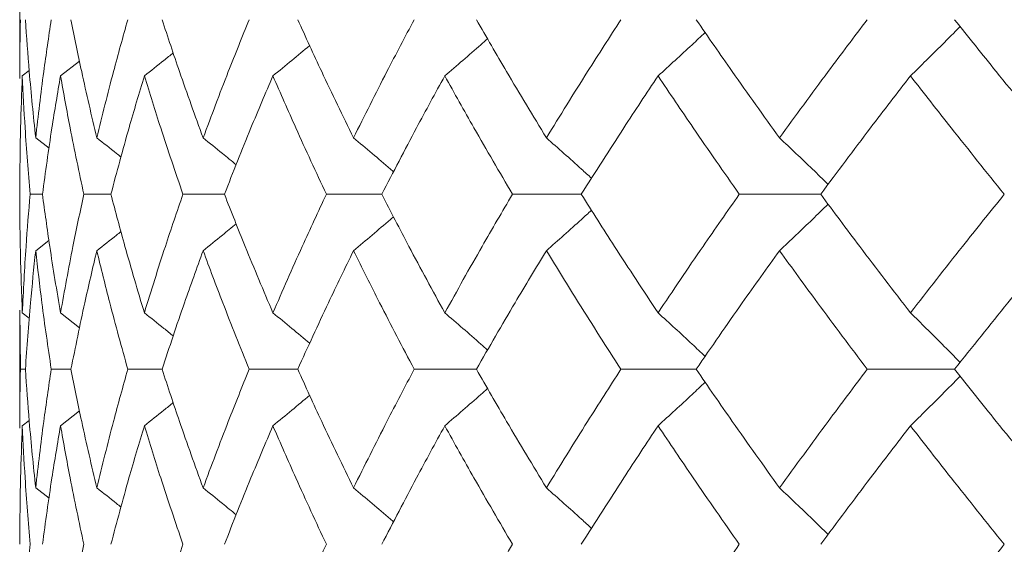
# Model space of a CAD drawing. Header units: inches. Extents: x -3.7 to 22.7, y -9.6 to 17.3.
# Tile 43 of 130: x -2.091 to -1.748, y 0.125 to 0.308. Entities that reach past the tile are written whole.
import ezdxf

# ---------------------------------------------------------------- set-up
doc = ezdxf.new("R2010")
doc.units = ezdxf.units.IN
doc.header["$MEASUREMENT"] = 0

msp = doc.modelspace()

# ---------------------------------------------------------------- linework, layer by layer
at = {"color": 7, "linetype": 'Continuous', "lineweight": 15}
for p, q in [((-2.09123, 0.31728), (-2.09123, 0.28795)), ((-2.07702, 0.28883), (-2.07039, 0.29399)), ((-2.09036, 0.28883), (-2.08796, 0.29068)), ((-2.08569, 0.26719), (-2.08104, 0.26358)), ((-2.08333, 0.24751), (-2.08764, 0.24751)), ((-2.05944, 0.24751), (-2.06888, 0.24751)), ((-2.01981, 0.24751), (-2.03429, 0.24751)), ((-1.96488, 0.24751), (-1.98423, 0.24751)), ((-1.89525, 0.24751), (-1.91927, 0.24751)), ((-1.81168, 0.24751), (-1.84011, 0.24751)), ((-2.08569, 0.2278), (-2.08108, 0.23139)), ((-2.09123, 0.20698), (-2.09123, 0.16578)), ((-2.091, 0.18638), (-2.0912, 0.20698)), ((-2.09036, 0.2061), (-2.08792, 0.20421)), ((-2.07702, 0.2061), (-2.07036, 0.20089)), ((-2.08929, 0.18638), (-2.091, 0.18638)), ((-2.07337, 0.18638), (-2.08026, 0.18638)), ((-2.04157, 0.18638), (-2.05354, 0.18638)), ((-1.99422, 0.18638), (-2.01116, 0.18638)), ((-1.93186, 0.18638), (-1.95358, 0.18638)), ((-1.85515, 0.18638), (-1.88141, 0.18638)), ((-1.76495, 0.18638), (-1.79546, 0.18638)), ((-2.07702, 0.16666), (-2.07039, 0.17184)), ((-2.09036, 0.16666), (-2.08796, 0.16851)), ((-2.08569, 0.14496), (-2.08104, 0.14135))]:
    msp.add_line(p, q, dxfattribs=at)
for points, knots in [([(-2.0912, 0.28795), (-2.09121, 0.28875), (-2.09129, 0.29559), (-2.09114, 0.30242), (-2.091, 0.30846)], [0, 0, 0, 0, 0.115573, 1, 1, 1, 1]), ([(-2.08569, 0.26719), (-2.08649, 0.27491), (-2.08791, 0.28867), (-2.08887, 0.30242), (-2.08929, 0.30846)], [0, 0, 0, 0, 0.560339, 1, 1, 1, 1]), ([(-2.08569, 0.26719), (-2.0848, 0.27491), (-2.08321, 0.28867), (-2.08116, 0.30242), (-2.08026, 0.30846)], [0, 0, 0, 0, 0.560339, 1, 1, 1, 1]), ([(-2.06437, 0.26719), (-2.06617, 0.27491), (-2.06939, 0.28867), (-2.07216, 0.30242), (-2.07337, 0.30846)], [0, 0, 0, 0, 0.560339, 1, 1, 1, 1]), ([(-2.06437, 0.26719), (-2.06247, 0.27491), (-2.05908, 0.28867), (-2.05523, 0.30242), (-2.05354, 0.30846)], [0, 0, 0, 0, 0.560339, 1, 1, 1, 1]), ([(-2.02725, 0.26719), (-2.03004, 0.27491), (-2.03503, 0.28867), (-2.03957, 0.30242), (-2.04157, 0.30846)], [0, 0, 0, 0, 0.560339, 1, 1, 1, 1]), ([(-2.02725, 0.26719), (-2.02436, 0.27491), (-2.01921, 0.28867), (-2.01362, 0.30242), (-2.01116, 0.30846)], [0, 0, 0, 0, 0.560339, 1, 1, 1, 1]), ([(-1.97475, 0.26719), (-1.9785, 0.27491), (-1.98519, 0.28867), (-1.99147, 0.30242), (-1.99422, 0.30846)], [0, 0, 0, 0, 0.560339, 1, 1, 1, 1]), ([(-1.97475, 0.26719), (-1.97091, 0.27491), (-1.96406, 0.28867), (-1.95678, 0.30242), (-1.95358, 0.30846)], [0, 0, 0, 0, 0.560339, 1, 1, 1, 1]), ([(-1.90744, 0.26719), (-1.91211, 0.27491), (-1.92044, 0.28867), (-1.92837, 0.30242), (-1.93186, 0.30846)], [0, 0, 0, 0, 0.560339, 1, 1, 1, 1]), ([(-1.90744, 0.26719), (-1.90269, 0.27491), (-1.89421, 0.28867), (-1.88532, 0.30242), (-1.88141, 0.30846)], [0, 0, 0, 0, 0.560339, 1, 1, 1, 1]), ([(-1.82607, 0.26719), (-1.8316, 0.27491), (-1.84148, 0.28867), (-1.85098, 0.30242), (-1.85515, 0.30846)], [0, 0, 0, 0, 0.560339, 1, 1, 1, 1]), ([(-1.82607, 0.26719), (-1.82045, 0.27491), (-1.81044, 0.28867), (-1.80004, 0.30242), (-1.79546, 0.30846)], [0, 0, 0, 0, 0.560339, 1, 1, 1, 1]), ([(-1.78037, 0.28883), (-1.77853, 0.29063), (-1.77483, 0.29424), (-1.76904, 0.29998), (-1.76513, 0.30395), (-1.76304, 0.30607)], [0, 0, 0, 0, 0.317535, 0.635069, 1, 1, 1, 1]), ([(-1.73151, 0.26719), (-1.73785, 0.27491), (-1.74916, 0.28867), (-1.76013, 0.30242), (-1.76495, 0.30846)], [0, 0, 0, 0, 0.560339, 1, 1, 1, 1]), ([(-1.86846, 0.28883), (-1.86647, 0.29063), (-1.8625, 0.29424), (-1.85702, 0.29928), (-1.85355, 0.30255), (-1.85204, 0.30397)], [0, 0, 0, 0, 0.360977, 0.721953, 1, 1, 1, 1]), ([(-2.00289, 0.28883), (-2.00069, 0.29063), (-1.99639, 0.29414), (-1.99213, 0.2977), (-1.99006, 0.29943)], [0, 0, 0, 0, 0.5135029, 1, 1, 1, 1]), ([(-1.9429, 0.28883), (-1.9408, 0.29063), (-1.93658, 0.29424), (-1.93161, 0.29856), (-1.92875, 0.30109), (-1.92798, 0.30178)], [0, 0, 0, 0, 0.421367, 0.842734, 1, 1, 1, 1]), ([(-2.04776, 0.28883), (-2.04548, 0.29063), (-2.04211, 0.2933), (-2.03877, 0.296), (-2.03768, 0.29687)], [0, 0, 0, 0, 0.675594, 1, 1, 1, 1]), ([(-2.09123, 0.24751), (-2.09119, 0.25523), (-2.09112, 0.26901), (-2.09059, 0.28278), (-2.09036, 0.28883)], [0, 0, 0, 0, 0.560274, 1, 1, 1, 1]), ([(-2.08764, 0.24751), (-2.08827, 0.25523), (-2.08939, 0.26901), (-2.09006, 0.28278), (-2.09036, 0.28883)], [0, 0, 0, 0, 0.560274, 1, 1, 1, 1]), ([(-2.08333, 0.24751), (-2.08228, 0.25523), (-2.08039, 0.26901), (-2.07805, 0.28278), (-2.07702, 0.28883)], [0, 0, 0, 0, 0.5602736, 1, 1, 1, 1]), ([(-2.06888, 0.24751), (-2.07052, 0.25523), (-2.07345, 0.26901), (-2.07593, 0.28278), (-2.07702, 0.28883)], [0, 0, 0, 0, 0.560274, 1, 1, 1, 1]), ([(-2.05944, 0.24751), (-2.05738, 0.25523), (-2.0537, 0.26901), (-2.04957, 0.28278), (-2.04776, 0.28883)], [0, 0, 0, 0, 0.560274, 1, 1, 1, 1]), ([(-2.03429, 0.24751), (-2.03692, 0.25523), (-2.04163, 0.26901), (-2.04589, 0.28278), (-2.04776, 0.28883)], [0, 0, 0, 0, 0.5602736, 1, 1, 1, 1]), ([(-2.01981, 0.24751), (-2.01677, 0.25523), (-2.01134, 0.26901), (-2.00547, 0.28278), (-2.00289, 0.28883)], [0, 0, 0, 0, 0.560274, 1, 1, 1, 1]), ([(-1.98423, 0.24751), (-1.98783, 0.25523), (-1.99426, 0.26901), (-2.00025, 0.28278), (-2.00289, 0.28883)], [0, 0, 0, 0, 0.560274, 1, 1, 1, 1]), ([(-1.96488, 0.24751), (-1.96089, 0.25523), (-1.95377, 0.26901), (-1.94622, 0.28278), (-1.9429, 0.28883)], [0, 0, 0, 0, 0.560274, 1, 1, 1, 1]), ([(-1.91927, 0.24751), (-1.92379, 0.25523), (-1.93187, 0.26901), (-1.93953, 0.28278), (-1.9429, 0.28883)], [0, 0, 0, 0, 0.560274, 1, 1, 1, 1]), ([(-1.89525, 0.24751), (-1.89035, 0.25523), (-1.88162, 0.26901), (-1.87248, 0.28278), (-1.86846, 0.28883)], [0, 0, 0, 0, 0.560274, 1, 1, 1, 1]), ([(-1.84011, 0.24751), (-1.8455, 0.25523), (-1.85514, 0.26901), (-1.86439, 0.28278), (-1.86846, 0.28883)], [0, 0, 0, 0, 0.5602736, 1, 1, 1, 1]), ([(-1.81168, 0.24751), (-1.80594, 0.25523), (-1.79568, 0.26901), (-1.78505, 0.28278), (-1.78037, 0.28883)], [0, 0, 0, 0, 0.560274, 1, 1, 1, 1]), ([(-1.74761, 0.24751), (-1.75382, 0.25523), (-1.76491, 0.26901), (-1.77565, 0.28278), (-1.78037, 0.28883)], [0, 0, 0, 0, 0.5602736, 1, 1, 1, 1]), ([(-2.06437, 0.26719), (-2.06206, 0.26539), (-2.05923, 0.26317), (-2.05642, 0.26092), (-2.05589, 0.2605)], [0, 0, 0, 0, 0.812629, 1, 1, 1, 1]), ([(-2.02725, 0.26719), (-2.02501, 0.26539), (-2.02114, 0.26228), (-2.0173, 0.25912), (-2.01569, 0.2578)], [0, 0, 0, 0, 0.5798245, 1, 1, 1, 1]), ([(-1.97475, 0.26719), (-1.97259, 0.26539), (-1.96828, 0.26177), (-1.96362, 0.25783), (-1.96114, 0.25567), (-1.96078, 0.25535)], [0, 0, 0, 0, 0.461051, 0.922103, 1, 1, 1, 1]), ([(-1.90744, 0.26719), (-1.90539, 0.26539), (-1.90129, 0.26177), (-1.89604, 0.25708), (-1.89285, 0.25415), (-1.89168, 0.25308)], [0, 0, 0, 0, 0.387792, 0.775584, 1, 1, 1, 1]), ([(-1.82607, 0.26719), (-1.82415, 0.26539), (-1.82031, 0.26177), (-1.81465, 0.25637), (-1.81093, 0.25273), (-1.80911, 0.25094)], [0, 0, 0, 0, 0.337228, 0.674456, 1, 1, 1, 1]), ([(-2.09036, 0.2061), (-2.09064, 0.21384), (-2.09116, 0.22764), (-2.09121, 0.24144), (-2.09123, 0.24751)], [0, 0, 0, 0, 0.560136, 1, 1, 1, 1]), ([(-2.09036, 0.2061), (-2.08997, 0.21384), (-2.08929, 0.22764), (-2.08814, 0.24144), (-2.08764, 0.24751)], [0, 0, 0, 0, 0.560136, 1, 1, 1, 1]), ([(-2.07702, 0.2061), (-2.07832, 0.21384), (-2.08065, 0.22764), (-2.08251, 0.24144), (-2.08333, 0.24751)], [0, 0, 0, 0, 0.5601361, 1, 1, 1, 1]), ([(-2.07702, 0.2061), (-2.07562, 0.21384), (-2.07313, 0.22764), (-2.07018, 0.24144), (-2.06888, 0.24751)], [0, 0, 0, 0, 0.5601361, 1, 1, 1, 1]), ([(-2.04776, 0.2061), (-2.05006, 0.21384), (-2.05417, 0.22764), (-2.05783, 0.24144), (-2.05944, 0.24751)], [0, 0, 0, 0, 0.5601361, 1, 1, 1, 1]), ([(-2.04776, 0.2061), (-2.04536, 0.21384), (-2.04109, 0.22764), (-2.03637, 0.24144), (-2.03429, 0.24751)], [0, 0, 0, 0, 0.560136, 1, 1, 1, 1]), ([(-2.00289, 0.2061), (-2.00617, 0.21384), (-2.01201, 0.22764), (-2.01743, 0.24144), (-2.01981, 0.24751)], [0, 0, 0, 0, 0.560136, 1, 1, 1, 1]), ([(-2.00289, 0.2061), (-1.99952, 0.21384), (-1.99351, 0.22764), (-1.98707, 0.24144), (-1.98423, 0.24751)], [0, 0, 0, 0, 0.560136, 1, 1, 1, 1]), ([(-1.9429, 0.2061), (-1.94712, 0.21384), (-1.95464, 0.22764), (-1.96175, 0.24144), (-1.96488, 0.24751)], [0, 0, 0, 0, 0.560136, 1, 1, 1, 1]), ([(-1.9429, 0.2061), (-1.9386, 0.21384), (-1.93092, 0.22764), (-1.92283, 0.24144), (-1.91927, 0.24751)], [0, 0, 0, 0, 0.560136, 1, 1, 1, 1]), ([(-1.86846, 0.2061), (-1.87357, 0.21384), (-1.88269, 0.22764), (-1.89141, 0.24144), (-1.89525, 0.24751)], [0, 0, 0, 0, 0.560136, 1, 1, 1, 1]), ([(-1.86846, 0.2061), (-1.86327, 0.21384), (-1.85401, 0.22764), (-1.84435, 0.24144), (-1.84011, 0.24751)], [0, 0, 0, 0, 0.560136, 1, 1, 1, 1]), ([(-1.78037, 0.2061), (-1.78632, 0.21384), (-1.79693, 0.22764), (-1.80718, 0.24144), (-1.81168, 0.24751)], [0, 0, 0, 0, 0.560136, 1, 1, 1, 1]), ([(-1.78037, 0.2061), (-1.77435, 0.21384), (-1.76361, 0.22764), (-1.7525, 0.24144), (-1.74761, 0.24751)], [0, 0, 0, 0, 0.560136, 1, 1, 1, 1]), ([(-1.82607, 0.2278), (-1.82415, 0.22961), (-1.82031, 0.23322), (-1.81465, 0.23864), (-1.81094, 0.24227), (-1.80911, 0.24406)], [0, 0, 0, 0, 0.337204, 0.674407, 1, 1, 1, 1]), ([(-1.90744, 0.2278), (-1.90539, 0.22961), (-1.9013, 0.23322), (-1.89604, 0.23793), (-1.89286, 0.24085), (-1.89169, 0.24192)], [0, 0, 0, 0, 0.387866, 0.775733, 1, 1, 1, 1]), ([(-2.02725, 0.2278), (-2.02501, 0.22961), (-2.02115, 0.23272), (-2.01732, 0.23587), (-2.01571, 0.23719)], [0, 0, 0, 0, 0.580604, 1, 1, 1, 1]), ([(-1.97475, 0.2278), (-1.97259, 0.22961), (-1.96828, 0.23323), (-1.96363, 0.23717), (-1.96115, 0.23933), (-1.96079, 0.23964)], [0, 0, 0, 0, 0.461333, 0.922665, 1, 1, 1, 1]), ([(-2.06437, 0.2278), (-2.06206, 0.2296), (-2.05924, 0.23182), (-2.05644, 0.23406), (-2.05592, 0.23448)], [0, 0, 0, 0, 0.814996, 1, 1, 1, 1]), ([(-2.08929, 0.18638), (-2.08874, 0.19412), (-2.08776, 0.20792), (-2.08633, 0.22173), (-2.08569, 0.2278)], [0, 0, 0, 0, 0.560071, 1, 1, 1, 1]), ([(-2.08026, 0.18638), (-2.08139, 0.19412), (-2.08343, 0.20792), (-2.085, 0.22173), (-2.08569, 0.2278)], [0, 0, 0, 0, 0.560071, 1, 1, 1, 1]), ([(-2.07337, 0.18638), (-2.07181, 0.19412), (-2.06903, 0.20792), (-2.06579, 0.22173), (-2.06437, 0.2278)], [0, 0, 0, 0, 0.560071, 1, 1, 1, 1]), ([(-2.05354, 0.18638), (-2.05569, 0.19412), (-2.05951, 0.20792), (-2.06288, 0.22173), (-2.06437, 0.2278)], [0, 0, 0, 0, 0.560071, 1, 1, 1, 1]), ([(-2.04157, 0.18638), (-2.03901, 0.19412), (-2.03445, 0.20792), (-2.02945, 0.22173), (-2.02725, 0.2278)], [0, 0, 0, 0, 0.560071, 1, 1, 1, 1]), ([(-2.01116, 0.18638), (-2.01428, 0.19412), (-2.01986, 0.20792), (-2.02499, 0.22173), (-2.02725, 0.2278)], [0, 0, 0, 0, 0.560071, 1, 1, 1, 1]), ([(-1.99422, 0.18638), (-1.9907, 0.19412), (-1.98442, 0.20792), (-1.9777, 0.22173), (-1.97475, 0.2278)], [0, 0, 0, 0, 0.560071, 1, 1, 1, 1]), ([(-1.95358, 0.18638), (-1.95764, 0.19412), (-1.9649, 0.20792), (-1.97174, 0.22173), (-1.97475, 0.2278)], [0, 0, 0, 0, 0.560071, 1, 1, 1, 1]), ([(-1.93186, 0.18638), (-1.92741, 0.19412), (-1.91947, 0.20792), (-1.91112, 0.22173), (-1.90744, 0.2278)], [0, 0, 0, 0, 0.560071, 1, 1, 1, 1]), ([(-1.88141, 0.18638), (-1.88638, 0.19412), (-1.89525, 0.20792), (-1.90372, 0.22173), (-1.90744, 0.2278)], [0, 0, 0, 0, 0.560071, 1, 1, 1, 1]), ([(-1.85515, 0.18638), (-1.84983, 0.19412), (-1.84032, 0.20792), (-1.83042, 0.22173), (-1.82607, 0.2278)], [0, 0, 0, 0, 0.560071, 1, 1, 1, 1]), ([(-1.79546, 0.18638), (-1.80128, 0.19412), (-1.81166, 0.20792), (-1.82166, 0.22173), (-1.82607, 0.2278)], [0, 0, 0, 0, 0.560071, 1, 1, 1, 1]), ([(-1.76495, 0.18638), (-1.75881, 0.19412), (-1.74783, 0.20792), (-1.7365, 0.22173), (-1.73151, 0.2278)], [0, 0, 0, 0, 0.560071, 1, 1, 1, 1]), ([(-2.04776, 0.2061), (-2.04549, 0.2043), (-2.04211, 0.20162), (-2.03876, 0.1989), (-2.03766, 0.19801)], [0, 0, 0, 0, 0.672904, 1, 1, 1, 1]), ([(-2.00289, 0.2061), (-2.00069, 0.2043), (-1.99639, 0.20077), (-1.99213, 0.19719), (-1.99004, 0.19545)], [0, 0, 0, 0, 0.5119847, 1, 1, 1, 1]), ([(-1.9429, 0.2061), (-1.9408, 0.2043), (-1.93659, 0.20068), (-1.93161, 0.19634), (-1.92875, 0.19379), (-1.92796, 0.19309)], [0, 0, 0, 0, 0.42034, 0.840681, 1, 1, 1, 1]), ([(-1.86846, 0.2061), (-1.86648, 0.2043), (-1.8625, 0.20068), (-1.85702, 0.19561), (-1.85355, 0.19232), (-1.85203, 0.19089)], [0, 0, 0, 0, 0.360211, 0.720422, 1, 1, 1, 1]), ([(-1.78037, 0.2061), (-1.77853, 0.2043), (-1.77484, 0.20068), (-1.76905, 0.19492), (-1.76513, 0.19092), (-1.76303, 0.18878)], [0, 0, 0, 0, 0.316926, 0.633852, 1, 1, 1, 1]), ([(-2.0912, 0.16578), (-2.09121, 0.16657), (-2.09129, 0.17344), (-2.09114, 0.18031), (-2.091, 0.18638)], [0, 0, 0, 0, 0.115039, 1, 1, 1, 1]), ([(-2.08569, 0.14496), (-2.08649, 0.15269), (-2.08791, 0.1665), (-2.08887, 0.18031), (-2.08929, 0.18638)], [0, 0, 0, 0, 0.559933, 1, 1, 1, 1]), ([(-2.08569, 0.14496), (-2.0848, 0.15269), (-2.08321, 0.1665), (-2.08116, 0.18031), (-2.08026, 0.18638)], [0, 0, 0, 0, 0.559933, 1, 1, 1, 1]), ([(-2.06437, 0.14496), (-2.06617, 0.15269), (-2.06939, 0.1665), (-2.07216, 0.18031), (-2.07337, 0.18638)], [0, 0, 0, 0, 0.559933, 1, 1, 1, 1]), ([(-2.06437, 0.14496), (-2.06247, 0.15269), (-2.05908, 0.1665), (-2.05524, 0.18031), (-2.05354, 0.18638)], [0, 0, 0, 0, 0.559933, 1, 1, 1, 1]), ([(-2.02725, 0.14496), (-2.03004, 0.15269), (-2.03503, 0.1665), (-2.03957, 0.18031), (-2.04157, 0.18638)], [0, 0, 0, 0, 0.559933, 1, 1, 1, 1]), ([(-2.02725, 0.14496), (-2.02436, 0.15269), (-2.01921, 0.1665), (-2.01362, 0.18031), (-2.01116, 0.18638)], [0, 0, 0, 0, 0.559933, 1, 1, 1, 1]), ([(-1.97475, 0.14496), (-1.9785, 0.15269), (-1.9852, 0.1665), (-1.99146, 0.18031), (-1.99422, 0.18638)], [0, 0, 0, 0, 0.559933, 1, 1, 1, 1]), ([(-1.97475, 0.14496), (-1.97091, 0.15269), (-1.96405, 0.1665), (-1.95678, 0.18031), (-1.95358, 0.18638)], [0, 0, 0, 0, 0.559933, 1, 1, 1, 1]), ([(-1.90744, 0.14496), (-1.91211, 0.15269), (-1.92044, 0.1665), (-1.92837, 0.18031), (-1.93186, 0.18638)], [0, 0, 0, 0, 0.559933, 1, 1, 1, 1]), ([(-1.90744, 0.14496), (-1.90269, 0.15269), (-1.89421, 0.1665), (-1.88532, 0.18031), (-1.88141, 0.18638)], [0, 0, 0, 0, 0.559933, 1, 1, 1, 1]), ([(-1.82607, 0.14496), (-1.8316, 0.15269), (-1.84148, 0.1665), (-1.85098, 0.18031), (-1.85515, 0.18638)], [0, 0, 0, 0, 0.559933, 1, 1, 1, 1]), ([(-1.82607, 0.14496), (-1.82045, 0.15269), (-1.81043, 0.1665), (-1.80004, 0.18031), (-1.79546, 0.18638)], [0, 0, 0, 0, 0.559933, 1, 1, 1, 1]), ([(-1.73151, 0.14496), (-1.73785, 0.15269), (-1.74917, 0.1665), (-1.76013, 0.18031), (-1.76495, 0.18638)], [0, 0, 0, 0, 0.559933, 1, 1, 1, 1]), ([(-1.78037, 0.16666), (-1.77853, 0.16847), (-1.77484, 0.17208), (-1.76905, 0.17785), (-1.76513, 0.18184), (-1.76304, 0.18398)], [0, 0, 0, 0, 0.316977, 0.633953, 1, 1, 1, 1]), ([(-1.9429, 0.16666), (-1.9408, 0.16847), (-1.93659, 0.17209), (-1.93161, 0.17642), (-1.92876, 0.17897), (-1.92797, 0.17967)], [0, 0, 0, 0, 0.42064, 0.84128, 1, 1, 1, 1]), ([(-1.86846, 0.16666), (-1.86648, 0.16847), (-1.8625, 0.17208), (-1.85702, 0.17715), (-1.85355, 0.18044), (-1.85203, 0.18187)], [0, 0, 0, 0, 0.360346, 0.720692, 1, 1, 1, 1]), ([(-2.00289, 0.16666), (-2.00069, 0.16847), (-1.9964, 0.17199), (-1.99214, 0.17556), (-1.99006, 0.1773)], [0, 0, 0, 0, 0.51264, 1, 1, 1, 1]), ([(-2.04776, 0.16666), (-2.04549, 0.16847), (-2.04212, 0.17114), (-2.03877, 0.17386), (-2.03768, 0.17474)], [0, 0, 0, 0, 0.674489, 1, 1, 1, 1]), ([(-2.09123, 0.12526), (-2.09119, 0.13298), (-2.09112, 0.14678), (-2.09059, 0.16058), (-2.09036, 0.16666)], [0, 0, 0, 0, 0.559868, 1, 1, 1, 1]), ([(-2.08764, 0.12526), (-2.08827, 0.13298), (-2.0894, 0.14678), (-2.09006, 0.16058), (-2.09036, 0.16666)], [0, 0, 0, 0, 0.559868, 1, 1, 1, 1]), ([(-2.08333, 0.12526), (-2.08228, 0.13298), (-2.08039, 0.14678), (-2.07805, 0.16058), (-2.07702, 0.16666)], [0, 0, 0, 0, 0.559868, 1, 1, 1, 1]), ([(-2.06888, 0.12526), (-2.07052, 0.13298), (-2.07346, 0.14678), (-2.07593, 0.16058), (-2.07702, 0.16666)], [0, 0, 0, 0, 0.559868, 1, 1, 1, 1]), ([(-2.05944, 0.12526), (-2.05738, 0.13298), (-2.0537, 0.14678), (-2.04958, 0.16058), (-2.04776, 0.16666)], [0, 0, 0, 0, 0.559868, 1, 1, 1, 1]), ([(-2.03429, 0.12526), (-2.03692, 0.13298), (-2.04163, 0.14678), (-2.04589, 0.16058), (-2.04776, 0.16666)], [0, 0, 0, 0, 0.559868, 1, 1, 1, 1]), ([(-2.01981, 0.12526), (-2.01677, 0.13298), (-2.01134, 0.14678), (-2.00547, 0.16058), (-2.00289, 0.16666)], [0, 0, 0, 0, 0.559868, 1, 1, 1, 1]), ([(-1.98423, 0.12526), (-1.98783, 0.13298), (-1.99426, 0.14678), (-2.00025, 0.16058), (-2.00289, 0.16666)], [0, 0, 0, 0, 0.5598675, 1, 1, 1, 1]), ([(-1.96488, 0.12526), (-1.96089, 0.13298), (-1.95376, 0.14678), (-1.94622, 0.16058), (-1.9429, 0.16666)], [0, 0, 0, 0, 0.5598675, 1, 1, 1, 1]), ([(-1.91927, 0.12526), (-1.92379, 0.13298), (-1.93187, 0.14678), (-1.93953, 0.16058), (-1.9429, 0.16666)], [0, 0, 0, 0, 0.559868, 1, 1, 1, 1]), ([(-1.89525, 0.12526), (-1.89036, 0.13298), (-1.88161, 0.14678), (-1.87248, 0.16058), (-1.86846, 0.16666)], [0, 0, 0, 0, 0.559868, 1, 1, 1, 1]), ([(-1.84011, 0.12526), (-1.8455, 0.13298), (-1.85514, 0.14678), (-1.86439, 0.16058), (-1.86846, 0.16666)], [0, 0, 0, 0, 0.559868, 1, 1, 1, 1]), ([(-1.81168, 0.12526), (-1.80594, 0.13298), (-1.79568, 0.14678), (-1.78505, 0.16058), (-1.78037, 0.16666)], [0, 0, 0, 0, 0.5598675, 1, 1, 1, 1]), ([(-1.74761, 0.12526), (-1.75382, 0.13298), (-1.76492, 0.14678), (-1.77565, 0.16058), (-1.78037, 0.16666)], [0, 0, 0, 0, 0.559868, 1, 1, 1, 1]), ([(-2.06437, 0.14496), (-2.06206, 0.14316), (-2.05923, 0.14094), (-2.05642, 0.13869), (-2.05589, 0.13827)], [0, 0, 0, 0, 0.81232, 1, 1, 1, 1]), ([(-2.02725, 0.14496), (-2.02501, 0.14316), (-2.02114, 0.14004), (-2.01731, 0.13688), (-2.0157, 0.13556)], [0, 0, 0, 0, 0.579624, 1, 1, 1, 1]), ([(-1.97475, 0.14496), (-1.97259, 0.14315), (-1.96828, 0.13954), (-1.96363, 0.13559), (-1.96114, 0.13343), (-1.96078, 0.13311)], [0, 0, 0, 0, 0.460902, 0.921804, 1, 1, 1, 1]), ([(-1.90744, 0.14496), (-1.90539, 0.14316), (-1.9013, 0.13954), (-1.89604, 0.13484), (-1.89285, 0.13191), (-1.89168, 0.13084)], [0, 0, 0, 0, 0.38767, 0.775339, 1, 1, 1, 1]), ([(-1.82607, 0.14496), (-1.82415, 0.14316), (-1.82031, 0.13954), (-1.81465, 0.13413), (-1.81093, 0.13049), (-1.80911, 0.1287)], [0, 0, 0, 0, 0.337121, 0.674241, 1, 1, 1, 1]), ([(-2.09036, 0.08394), (-2.08997, 0.09164), (-2.08929, 0.10541), (-2.08814, 0.11919), (-2.08764, 0.12526)], [0, 0, 0, 0, 0.55973, 1, 1, 1, 1]), ([(-2.07702, 0.08394), (-2.07562, 0.09164), (-2.07313, 0.10541), (-2.07018, 0.11919), (-2.06888, 0.12526)], [0, 0, 0, 0, 0.55973, 1, 1, 1, 1]), ([(-2.04776, 0.08394), (-2.04536, 0.09164), (-2.04109, 0.10541), (-2.03637, 0.11919), (-2.03429, 0.12526)], [0, 0, 0, 0, 0.55973, 1, 1, 1, 1]), ([(-2.00289, 0.08394), (-1.99952, 0.09164), (-1.99351, 0.10541), (-1.98707, 0.11919), (-1.98423, 0.12526)], [0, 0, 0, 0, 0.55973, 1, 1, 1, 1]), ([(-1.9429, 0.08394), (-1.9386, 0.09164), (-1.93092, 0.10541), (-1.92283, 0.11919), (-1.91927, 0.12526)], [0, 0, 0, 0, 0.55973, 1, 1, 1, 1]), ([(-1.86846, 0.08394), (-1.86327, 0.09164), (-1.854, 0.10541), (-1.84435, 0.11919), (-1.84011, 0.12526)], [0, 0, 0, 0, 0.55973, 1, 1, 1, 1]), ([(-1.78037, 0.08394), (-1.77435, 0.09164), (-1.7636, 0.10541), (-1.7525, 0.11919), (-1.74761, 0.12526)], [0, 0, 0, 0, 0.55973, 1, 1, 1, 1])]:
    msp.add_open_spline(points, degree=3, knots=knots, dxfattribs=at)

doc.saveas('drawing.dxf')
